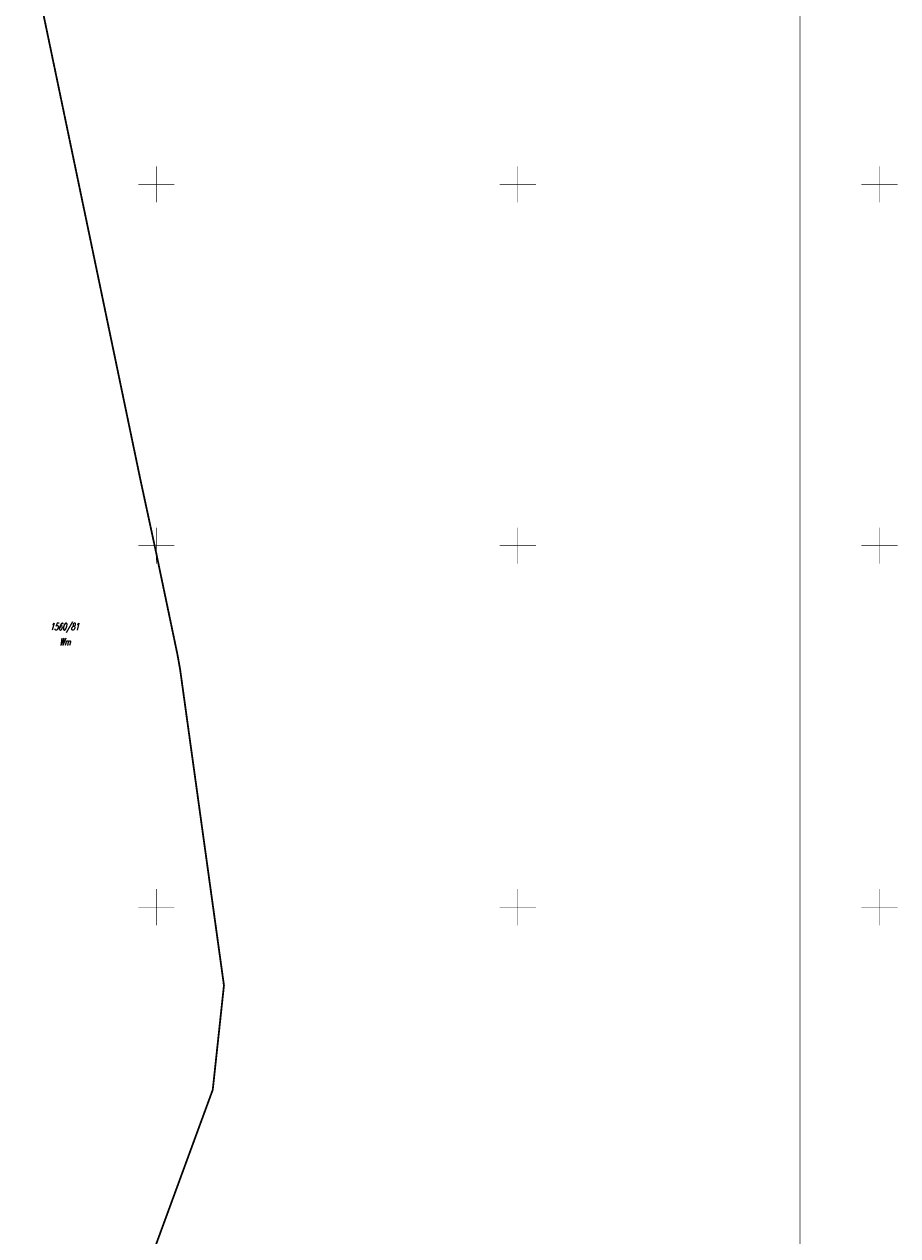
# Model space of a CAD drawing. Extents: x 6425777 to 6426103, y 6050596 to 6051176.
# Tile 54 of 72: x 6425982 to 6426103, y 6050805 to 6050972. Entities that reach past the tile are written whole.
import ezdxf

# ---------------------------------------------------------------- set-up
doc = ezdxf.new("R2010")
doc.units = 0
doc.header["$MEASUREMENT"] = 0
doc.linetypes.add('GAP', pattern=[3, 2, -0.5, 0, -0.5])
for name, color, linetype in [('210_oznaczenie_konturu_uzytku_gruntowego', 96, 'CONTINUOUS'), ('211_numer_dzialki_ewidencyjnej', 7, 'CONTINUOUS'), ('Ramka', 7, 'CONTINUOUS'), ('siatka', 1, 'CONTINUOUS'), ('Zakres', 7, 'GAP')]:
    doc.layers.add(name, color=color, linetype=linetype)
doc.styles.get("Standard").update_dxf_attribs({"font": 'simplex.shx', "width": 0.85})

msp = doc.modelspace()

# ---------------------------------------------------------------- linework, layer by layer
at = {"layer": 'Ramka', "linetype": 'Continuous', "const_width": 0.09}
msp.add_lwpolyline([(6425784, 6051170), (6426089, 6051170), (6426089, 6050603), (6425784, 6050603)], close=True, dxfattribs=at)
at = {"layer": 'siatka', "color": 2, "linetype": 'Continuous', "const_width": 0.07}
for points in [[(6426000, 6050947.5), (6426000, 6050952.5)], [(6426050, 6050947.5), (6426050, 6050952.5)], [(6426100, 6050947.5), (6426100, 6050952.5)], [(6425997.5, 6050950), (6426002.5, 6050950)], [(6426047.5, 6050950), (6426052.5, 6050950)], [(6426097.5, 6050950), (6426102.5, 6050950)], [(6426000, 6050897.5), (6426000, 6050902.5)], [(6426050, 6050897.5), (6426050, 6050902.5)], [(6426100, 6050897.5), (6426100, 6050902.5)], [(6425997.5, 6050900), (6426002.5, 6050900)], [(6426047.5, 6050900), (6426052.5, 6050900)], [(6426097.5, 6050900), (6426102.5, 6050900)], [(6426000, 6050847.5), (6426000, 6050852.5)], [(6426050, 6050847.5), (6426050, 6050852.5)], [(6426100, 6050847.5), (6426100, 6050852.5)], [(6425997.5, 6050850), (6426002.5, 6050850)], [(6426047.5, 6050850), (6426052.5, 6050850)], [(6426097.5, 6050850), (6426102.5, 6050850)]]:
    msp.add_lwpolyline(points, dxfattribs=at)
at = {"layer": 'Zakres', "linetype": 'GAP', "const_width": 0.25}
msp.add_lwpolyline([(6425995.58, 6050791.4), (6426007.8, 6050824.74), (6426009.35, 6050839.18), (6426003.29, 6050882.86), (6426002.93, 6050884.89), (6426000.09, 6050898.46), (6426000.06, 6050898.63), (6425997.79, 6050909.16), (6425982.67, 6050981.72)], dxfattribs=at)

# ---------------------------------------------------------------- texts
at = {"layer": '210_oznaczenie_konturu_uzytku_gruntowego', "oblique": 15, "width": 0.62}
msp.add_text('Wm', height=1, dxfattribs=at).set_placement((6425986.6, 6050886.2))
at = {"layer": '211_numer_dzialki_ewidencyjnej', "oblique": 15, "width": 0.62}
msp.add_text('1560/81', height=1, dxfattribs=at).set_placement((6425985.3, 6050888.3))

doc.saveas('drawing.dxf')
